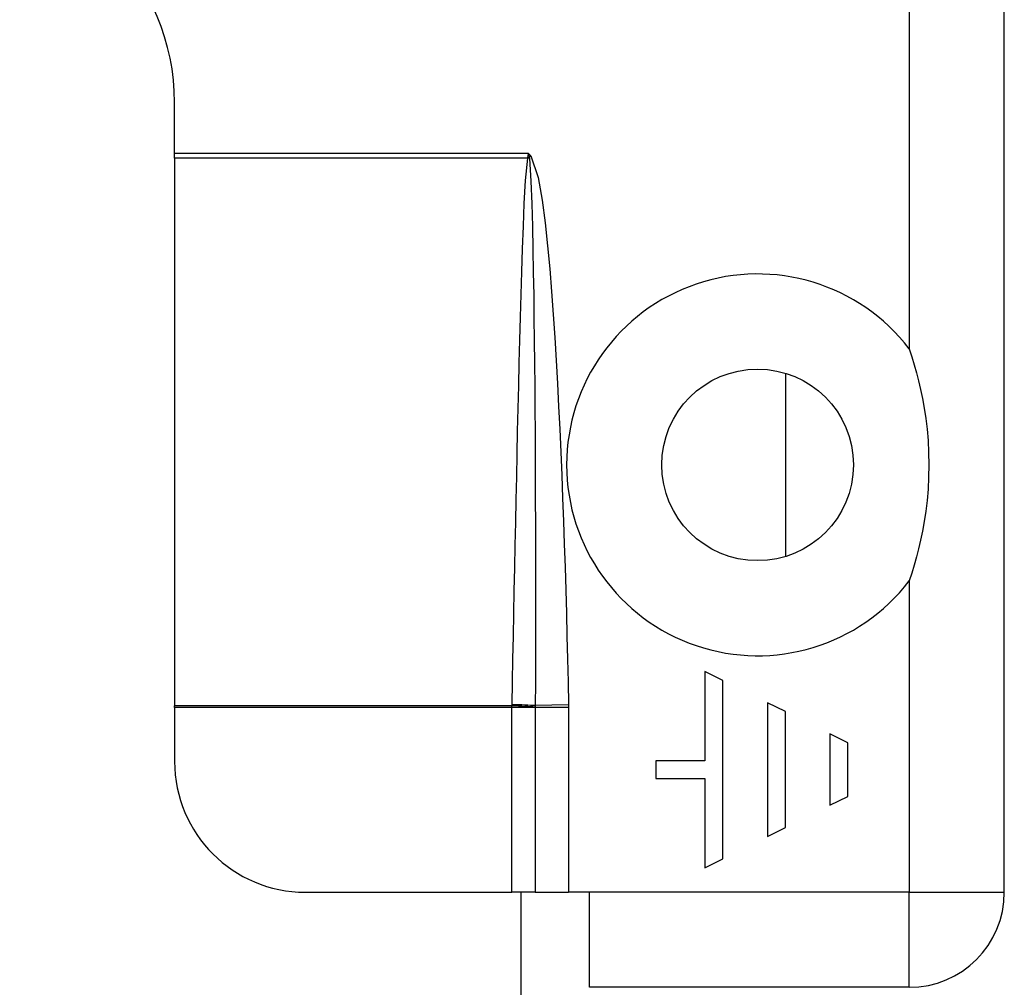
# Model space of a CAD drawing. Header units: inches. Extents: x 3.4 to 82.4, y 3.9 to 45.4.
# Tile 82 of 114: x 13.163 to 14.053, y 28.67 to 29.545. Entities that reach past the tile are written whole.
import ezdxf

# ---------------------------------------------------------------- set-up
doc = ezdxf.new("R2010")
doc.units = ezdxf.units.IN
doc.header["$MEASUREMENT"] = 0
doc.layers.add('Visible Edges(ANSI)', color=7, linetype='Continuous', lineweight=25)
doc.layers.add('Visible Tangent Edges(ANSI)', color=7, linetype='Continuous', lineweight=25)

msp = doc.modelspace()

# ---------------------------------------------------------------- linework, layer by layer
at = {"layer": 'Visible Edges(ANSI)'}
for p, q in [((14.05279, 28.756), (14.05279, 30.334)), ((13.30279, 29.42402), (13.30279, 29.47)), ((13.30279, 29.41992), (13.30279, 29.42402)), ((13.30279, 29.41992), (13.30279, 28.92458)), ((13.85498, 29.22531), (13.85498, 29.05957)), ((13.78222, 28.95563), (13.78222, 28.87492)), ((13.79836, 28.94756), (13.78222, 28.95563)), ((13.79836, 28.78614), (13.79836, 28.94756)), ((13.83872, 28.92738), (13.83872, 28.80632)), ((13.85486, 28.91931), (13.83872, 28.92738)), ((13.30279, 28.92311), (13.30279, 28.92458)), ((13.30279, 28.92311), (13.30279, 28.87411)), ((13.85486, 28.81439), (13.85486, 28.91931)), ((13.89521, 28.89914), (13.89521, 28.83457)), ((13.91135, 28.89106), (13.89521, 28.89914)), ((13.91135, 28.84264), (13.91135, 28.89106)), ((13.73783, 28.87492), (13.73783, 28.85878)), ((13.78222, 28.87492), (13.73783, 28.87492)), ((13.73783, 28.85878), (13.78222, 28.85878)), ((13.78222, 28.85878), (13.78222, 28.77807)), ((13.89521, 28.83457), (13.91135, 28.84264)), ((13.83872, 28.80632), (13.85486, 28.81439)), ((13.78222, 28.77807), (13.79836, 28.78614)), ((13.4209, 28.756), (13.60779, 28.756)), ((13.62885, 28.756), (13.60779, 28.756)), ((13.61579, 28.756), (13.61579, 24.66767)), ((13.62885, 28.756), (13.65893, 28.756)), ((13.67779, 28.756), (13.65893, 28.756)), ((13.67779, 28.67), (13.67779, 28.756)), ((13.96679, 28.67), (13.67779, 28.67))]:
    msp.add_line(p, q, dxfattribs=at)
at = {"layer": 'Visible Edges(ANSI)', "flags": 128}
msp.add_lwpolyline([(13.96679, 29.24745), (13.96915, 29.24025), (13.97135, 29.23301), (13.9734, 29.22572), (13.97529, 29.21837), (13.97709, 29.21065), (13.9788, 29.20239), (13.98038, 29.19362), (13.98177, 29.18434), (13.98294, 29.17457), (13.98383, 29.16432), (13.9844, 29.15361), (13.9846, 29.14244), (13.9844, 29.13128), (13.98383, 29.12056), (13.98294, 29.11031), (13.98177, 29.10054), (13.98038, 29.09126), (13.9788, 29.08249), (13.97709, 29.07424), (13.97529, 29.06651), (13.9734, 29.05917), (13.97135, 29.05188), (13.96915, 29.04463), (13.96679, 29.03743)], dxfattribs=at)
at = {"layer": 'Visible Edges(ANSI)'}
msp.add_circle((13.82979, 29.14244), 0.08661, dxfattribs=at)
for centre, radius, start, end in [((13.10279, 29.47), 0.2, 0, 90), ((13.4209, 28.87411), 0.11811, 180, 270), ((13.96679, 28.756), 0.086, 270, 0)]:
    msp.add_arc(centre, radius, start, end, dxfattribs=at)
at = {"layer": 'Visible Tangent Edges(ANSI)'}
for p, q in [((13.96679, 30.03966), (13.96679, 29.24745)), ((13.62279, 29.42402), (13.30279, 29.42402)), ((13.62222, 29.42052), (13.62279, 29.42402)), ((13.62279, 29.42402), (13.62483, 29.4218)), ((13.62279, 29.42402), (13.62329, 29.42039)), ((13.62207, 29.41992), (13.30279, 29.41992)), ((13.62483, 29.4218), (13.62329, 29.42039)), ((13.96679, 29.03743), (13.96679, 28.756)), ((13.65891, 28.92533), (13.62886, 28.92471)), ((13.60779, 28.92458), (13.30279, 28.92458)), ((13.60779, 28.92311), (13.30279, 28.92311)), ((13.60779, 28.756), (13.60779, 28.92311)), ((13.62885, 28.92311), (13.60779, 28.92311)), ((13.62885, 28.92311), (13.62885, 28.756)), ((13.65893, 28.92311), (13.62885, 28.92311)), ((13.65893, 28.92311), (13.65893, 28.756)), ((13.96679, 28.756), (13.67779, 28.756)), ((13.96679, 28.756), (14.05279, 28.756)), ((13.96679, 28.67), (13.96679, 28.756))]:
    msp.add_line(p, q, dxfattribs=at)
at = {"layer": 'Visible Tangent Edges(ANSI)', "flags": 128}
for points in [[(13.60782, 28.92559), (13.60823, 28.94619), (13.60864, 28.9668), (13.60904, 28.9874), (13.60945, 29.00801), (13.60987, 29.02861), (13.61029, 29.04922), (13.61071, 29.06982), (13.61113, 29.09043), (13.61157, 29.11103), (13.61201, 29.13164), (13.61245, 29.15224), (13.61291, 29.17284), (13.61338, 29.19345), (13.61386, 29.21405), (13.61436, 29.23465), (13.61488, 29.25526), (13.61543, 29.27586), (13.616, 29.29646), (13.61662, 29.31707), (13.61729, 29.33767), (13.61804, 29.35826), (13.6189, 29.37885), (13.62001, 29.39943), (13.62207, 29.41992)], [(13.62207, 29.41992), (13.62208, 29.41995), (13.62208, 29.41997), (13.62209, 29.42), (13.6221, 29.42002), (13.62211, 29.42005), (13.62211, 29.42007), (13.62212, 29.4201), (13.62213, 29.42012), (13.62213, 29.42015), (13.62214, 29.42017), (13.62215, 29.42019), (13.62215, 29.42022), (13.62216, 29.42024), (13.62217, 29.42027), (13.62217, 29.42029), (13.62218, 29.42032), (13.62218, 29.42034), (13.62219, 29.42037), (13.62219, 29.42039), (13.6222, 29.42042), (13.6222, 29.42044), (13.62221, 29.42047), (13.62221, 29.42049), (13.62222, 29.42052)], [(13.62329, 29.42039), (13.62331, 29.42035), (13.62332, 29.42031), (13.62333, 29.42028), (13.62334, 29.42025), (13.62335, 29.42021), (13.62336, 29.42018), (13.62337, 29.42014), (13.62337, 29.42011), (13.62338, 29.42008), (13.62339, 29.42004), (13.6234, 29.42001), (13.6234, 29.41998), (13.62341, 29.41994), (13.62342, 29.41991), (13.62342, 29.41988), (13.62343, 29.41985), (13.62344, 29.41981), (13.62344, 29.41978), (13.62345, 29.41975), (13.62345, 29.41972), (13.62346, 29.41968), (13.62346, 29.41965), (13.62347, 29.41962), (13.62347, 29.41959)], [(13.62347, 29.41959), (13.62491, 29.3991), (13.62568, 29.3785), (13.62623, 29.35789), (13.62669, 29.33727), (13.62707, 29.31665), (13.62739, 29.29602), (13.62767, 29.27539), (13.62791, 29.25477), (13.62812, 29.23414), (13.6283, 29.21351), (13.62846, 29.19289), (13.62859, 29.17226), (13.6287, 29.15163), (13.62879, 29.131), (13.62887, 29.11038), (13.62893, 29.08975), (13.62897, 29.06912), (13.62899, 29.04849), (13.62901, 29.02786), (13.629, 29.00723), (13.62899, 28.9866), (13.62896, 28.96597), (13.62891, 28.94534), (13.62886, 28.92471)], [(13.62483, 29.4218), (13.63154, 29.40226), (13.63508, 29.38178), (13.63775, 29.36118), (13.63993, 29.34052), (13.64184, 29.31982), (13.64354, 29.29908), (13.64505, 29.27833), (13.64642, 29.25757), (13.64768, 29.23683), (13.64885, 29.21608), (13.64993, 29.19533), (13.65094, 29.17457), (13.65187, 29.15381), (13.65274, 29.13305), (13.65355, 29.11229), (13.65431, 29.09152), (13.65503, 29.07075), (13.6557, 29.04998), (13.65633, 29.02921), (13.65692, 29.00843), (13.65747, 28.98766), (13.65798, 28.96688), (13.65846, 28.94611), (13.65891, 28.92533)], [(13.60779, 28.92458), (13.6078, 28.92463), (13.6078, 28.92467), (13.6078, 28.92471), (13.6078, 28.92475), (13.6078, 28.92479), (13.6078, 28.92483), (13.6078, 28.92488), (13.60781, 28.92492), (13.60781, 28.92496), (13.60781, 28.925), (13.60781, 28.92504), (13.60781, 28.92509), (13.60781, 28.92513), (13.60781, 28.92517), (13.60781, 28.92521), (13.60781, 28.92525), (13.60782, 28.92529), (13.60782, 28.92534), (13.60782, 28.92538), (13.60782, 28.92542), (13.60782, 28.92546), (13.60782, 28.9255), (13.60782, 28.92555), (13.60782, 28.92559)], [(13.65891, 28.92533), (13.65891, 28.92524), (13.65891, 28.92515), (13.65891, 28.92505), (13.65891, 28.92496), (13.65892, 28.92487), (13.65892, 28.92477), (13.65892, 28.92468), (13.65892, 28.92459), (13.65892, 28.9245), (13.65892, 28.9244), (13.65892, 28.92431), (13.65892, 28.92422), (13.65893, 28.92413), (13.65893, 28.92403), (13.65893, 28.92394), (13.65893, 28.92385), (13.65893, 28.92376), (13.65893, 28.92366), (13.65893, 28.92357), (13.65893, 28.92348), (13.65893, 28.92339), (13.65893, 28.92329), (13.65893, 28.9232), (13.65893, 28.92311)], [(13.60779, 28.92311), (13.60779, 28.92317), (13.60779, 28.92323), (13.60779, 28.92329), (13.60779, 28.92335), (13.60779, 28.92342), (13.60779, 28.92348), (13.60779, 28.92354), (13.60779, 28.9236), (13.60779, 28.92366), (13.60779, 28.92372), (13.60779, 28.92378), (13.60779, 28.92385), (13.60779, 28.92391), (13.60779, 28.92397), (13.60779, 28.92403), (13.60779, 28.92409), (13.60779, 28.92415), (13.60779, 28.92422), (13.60779, 28.92428), (13.60779, 28.92434), (13.60779, 28.9244), (13.60779, 28.92446), (13.60779, 28.92452), (13.60779, 28.92458)], [(13.62886, 28.92471), (13.62886, 28.92465), (13.62886, 28.92459), (13.62886, 28.92454), (13.62886, 28.92448), (13.62886, 28.92442), (13.62886, 28.92436), (13.62886, 28.92431), (13.62886, 28.92425), (13.62886, 28.92419), (13.62886, 28.92413), (13.62886, 28.92408), (13.62886, 28.92402), (13.62886, 28.92396), (13.62886, 28.92391), (13.62886, 28.92385), (13.62885, 28.92379), (13.62885, 28.92373), (13.62885, 28.92368), (13.62885, 28.92362), (13.62885, 28.92356), (13.62885, 28.9235), (13.62885, 28.92345), (13.62885, 28.92339), (13.62885, 28.92333)], [(13.62885, 28.92333), (13.62885, 28.92332), (13.62885, 28.92331), (13.62885, 28.9233), (13.62885, 28.92329), (13.62885, 28.92329), (13.62885, 28.92328), (13.62885, 28.92327), (13.62885, 28.92326), (13.62885, 28.92325), (13.62885, 28.92324), (13.62885, 28.92323), (13.62885, 28.92322), (13.62885, 28.92321), (13.62885, 28.9232), (13.62885, 28.92319), (13.62885, 28.92318), (13.62885, 28.92317), (13.62885, 28.92316), (13.62885, 28.92315), (13.62885, 28.92315), (13.62885, 28.92314), (13.62885, 28.92313), (13.62885, 28.92312), (13.62885, 28.92311)]]:
    msp.add_lwpolyline(points, dxfattribs=at)
at = {"layer": 'Visible Tangent Edges(ANSI)'}
msp.add_arc((13.82979, 29.14244), 0.17261, 37.46944, 322.53056, dxfattribs=at)
for centre, major_axis, ratio, start_param, end_param in [((13.62207, 29.41861), (0.02681, -0.00639), 0.046335, 1.529501, 1.581839), ((13.62222, 29.4194), (-0.02735, 0.00339), 0.040384, 4.678033, 4.7174), ((13.60782, 28.92427), (-0.02755, 0.00054), 0.04762, 3.844737, 4.713326), ((13.60779, 28.92327), (0.02754, -0.00103), 0.047596, 0.702205, 1.572575)]:
    msp.add_ellipse(centre, major_axis=major_axis, ratio=ratio, start_param=start_param, end_param=end_param, dxfattribs=at)

doc.saveas('drawing.dxf')
